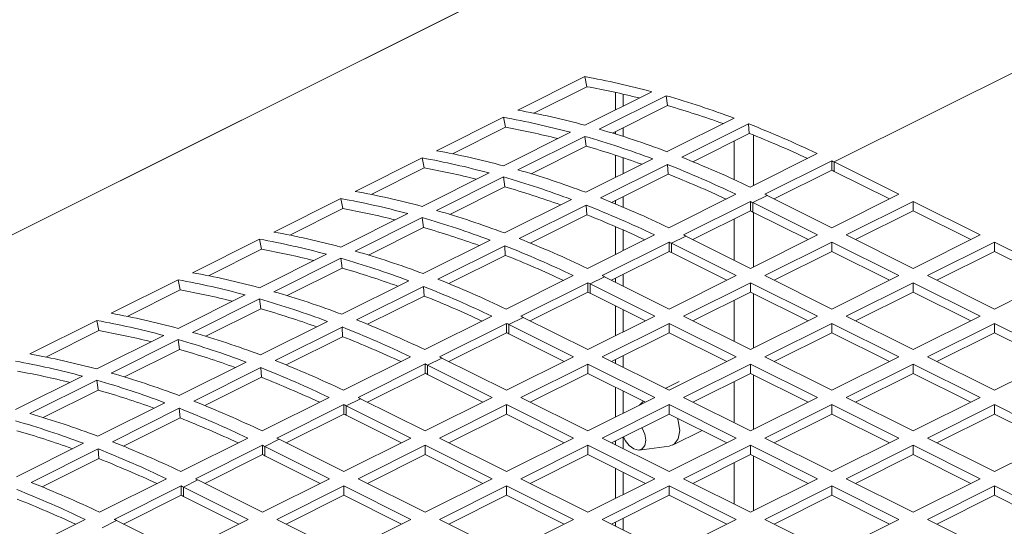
# Model space of a CAD drawing. Header units: millimetres. Extents: x -219 to 1361, y -849 to 661.
# Tile 42 of 73: x 432 to 505, y -146 to -108. Entities that reach past the tile are written whole.
import ezdxf

# ---------------------------------------------------------------- set-up
doc = ezdxf.new("R2010")
doc.units = ezdxf.units.MM

msp = doc.modelspace()

# ---------------------------------------------------------------- linework, layer by layer
at = {"color": 7, "linetype": 'Continuous', "lineweight": 15}
for p, q in [((543.356, -68.65), (320.785, -179.935)), ((492.637, -119.006), (551.254, -89.698)), ((469.262, -115.17), (474.212, -112.695)), ((474.355, -113.437), (474.212, -112.695)), ((470.44, -115.395), (474.355, -113.437)), ((479.151, -113.806), (474.202, -116.281)), ((475.27, -116.578), (480.219, -114.104)), ((480.316, -114.834), (480.219, -114.104)), ((476.248, -116.869), (480.316, -114.834)), ((463.251, -118.175), (468.201, -115.701)), ((468.344, -116.442), (468.201, -115.701)), ((485.235, -115.767), (480.285, -118.242)), ((481.366, -118.657), (486.315, -116.182)), ((486.364, -116.897), (486.315, -116.182)), ((464.429, -118.4), (468.344, -116.442)), ((473.141, -116.811), (468.191, -119.286)), ((469.259, -119.584), (474.209, -117.109)), ((474.305, -117.84), (474.209, -117.109)), ((482.187, -118.986), (486.364, -116.897)), ((486.662, -117.015), (486.662, -120.742)), ((470.237, -119.874), (474.305, -117.84)), ((485.248, -117.455), (485.248, -120.312)), ((491.371, -118.387), (486.422, -120.862)), ((457.241, -121.181), (462.191, -118.706)), ((462.334, -119.448), (462.191, -118.706)), ((479.225, -118.772), (474.275, -121.247)), ((475.355, -121.662), (480.305, -119.187)), ((480.354, -119.902), (480.305, -119.187)), ((487.507, -121.391), (492.456, -118.916)), ((492.458, -119.61), (492.456, -118.916)), ((497.41, -121.393), (492.637, -119.006)), ((492.637, -119.699), (492.637, -119.006)), ((458.419, -121.405), (462.334, -119.448)), ((467.131, -119.816), (462.181, -122.291)), ((476.176, -121.991), (480.354, -119.902)), ((488.201, -121.738), (492.458, -119.61)), ((496.717, -121.739), (492.637, -119.699)), ((463.249, -122.589), (468.198, -120.114)), ((468.295, -120.845), (468.198, -120.114)), ((464.227, -122.879), (468.295, -120.845)), ((485.361, -121.392), (480.411, -123.867)), ((486.627, -122.012), (487.688, -121.481)), ((487.688, -121.481), (492.461, -123.868)), ((492.461, -123.868), (497.41, -121.393)), ((451.231, -124.186), (456.18, -121.711)), ((456.324, -122.453), (456.18, -121.711)), ((473.214, -121.778), (468.264, -124.253)), ((469.345, -124.667), (474.295, -122.193)), ((474.344, -122.907), (474.295, -122.193)), ((481.496, -124.396), (486.446, -121.922)), ((486.447, -122.615), (486.446, -121.922)), ((491.4, -124.398), (486.627, -122.012)), ((486.627, -122.704), (486.627, -122.012)), ((498.471, -121.923), (493.521, -124.398)), ((503.421, -124.398), (498.471, -121.923)), ((498.471, -122.616), (498.471, -121.923)), ((452.408, -124.41), (456.324, -122.453)), ((461.12, -122.822), (456.17, -125.297)), ((470.166, -124.996), (474.344, -122.907)), ((482.191, -124.743), (486.447, -122.615)), ((490.707, -124.745), (486.627, -122.704)), ((486.662, -122.722), (486.662, -126.767)), ((498.471, -122.616), (494.214, -124.745)), ((502.728, -124.745), (498.471, -122.616)), ((457.238, -125.594), (462.188, -123.119)), ((462.284, -123.85), (462.188, -123.119)), ((485.248, -123.215), (485.248, -126.272)), ((458.216, -125.884), (462.284, -123.85)), ((479.351, -124.397), (474.401, -126.872)), ((486.45, -126.873), (491.4, -124.398)), ((493.521, -124.398), (498.471, -126.873)), ((498.471, -126.873), (503.421, -124.398)), ((445.22, -127.191), (450.17, -124.716)), ((450.313, -125.458), (450.17, -124.716)), ((467.204, -124.783), (462.254, -127.258)), ((475.486, -127.402), (480.436, -124.927)), ((480.437, -125.62), (480.436, -124.927)), ((480.616, -125.017), (481.677, -124.487)), ((485.389, -127.403), (480.616, -125.017)), ((480.616, -125.71), (480.616, -125.017)), ((481.677, -124.487), (486.45, -126.873)), ((492.461, -124.928), (487.511, -127.403)), ((497.41, -127.403), (492.461, -124.928)), ((492.461, -125.621), (492.461, -124.928)), ((504.481, -124.928), (499.532, -127.403)), ((509.431, -127.403), (504.481, -124.928)), ((504.481, -125.621), (504.481, -124.928)), ((446.398, -127.416), (450.313, -125.458)), ((455.11, -125.827), (450.16, -128.302)), ((463.334, -127.673), (468.284, -125.198)), ((468.333, -125.913), (468.284, -125.198)), ((476.18, -127.749), (480.437, -125.62)), ((484.697, -127.75), (480.616, -125.71)), ((492.461, -125.621), (488.204, -127.75)), ((496.717, -127.75), (492.461, -125.621)), ((504.481, -125.621), (500.224, -127.75)), ((508.738, -127.75), (504.481, -125.621)), ((451.228, -128.599), (456.178, -126.124)), ((456.274, -126.855), (456.178, -126.124)), ((464.156, -128.001), (468.333, -125.913)), ((452.206, -128.889), (456.274, -126.855)), ((439.21, -130.196), (444.16, -127.721)), ((444.303, -128.463), (444.16, -127.721)), ((461.193, -127.788), (456.244, -130.263)), ((473.34, -127.403), (468.39, -129.877)), ((469.475, -130.407), (474.425, -127.932)), ((474.427, -128.625), (474.425, -127.932)), ((474.606, -128.022), (475.667, -127.492)), ((479.379, -130.409), (474.606, -128.022)), ((474.606, -128.715), (474.606, -128.022)), ((475.667, -127.492), (480.44, -129.878)), ((480.44, -129.878), (485.389, -127.403)), ((486.45, -127.934), (481.5, -130.409)), ((491.4, -130.409), (486.45, -127.934)), ((486.45, -128.627), (486.45, -127.934)), ((487.511, -127.403), (492.461, -129.878)), ((492.461, -129.878), (497.41, -127.403)), ((498.471, -127.934), (493.521, -130.409)), ((503.421, -130.409), (498.471, -127.934)), ((498.471, -128.627), (498.471, -127.934)), ((499.532, -127.403), (504.481, -129.878)), ((504.481, -129.878), (509.431, -127.403)), ((440.388, -130.421), (444.303, -128.463)), ((457.324, -130.678), (462.274, -128.203)), ((462.323, -128.918), (462.274, -128.203)), ((470.17, -130.754), (474.427, -128.625)), ((478.686, -130.755), (474.606, -128.715)), ((486.45, -128.627), (482.193, -130.755)), ((490.707, -130.755), (486.45, -128.627)), ((486.662, -128.733), (486.662, -132.777)), ((498.471, -128.627), (494.214, -130.755)), ((502.728, -130.755), (498.471, -128.627)), ((449.099, -128.832), (444.15, -131.307)), ((445.217, -131.604), (450.167, -129.13)), ((450.264, -129.861), (450.167, -129.13)), ((458.145, -131.007), (462.323, -128.918)), ((485.248, -129.228), (485.248, -132.282)), ((446.195, -131.895), (450.264, -129.861)), ((433.199, -133.201), (438.149, -130.727)), ((438.292, -131.468), (438.149, -130.727)), ((455.183, -130.793), (450.233, -133.268)), ((467.33, -130.408), (462.38, -132.883)), ((463.465, -133.412), (468.415, -130.937)), ((468.416, -131.631), (468.415, -130.937)), ((468.596, -131.027), (469.656, -130.497)), ((469.656, -130.497), (474.429, -132.883)), ((474.429, -132.883), (479.379, -130.409)), ((480.44, -130.939), (475.49, -133.414)), ((485.389, -133.414), (480.44, -130.939)), ((480.44, -131.632), (480.44, -130.939)), ((481.5, -130.409), (486.45, -132.883)), ((486.45, -132.883), (491.4, -130.409)), ((492.461, -130.939), (487.511, -133.414)), ((497.41, -133.414), (492.461, -130.939)), ((492.461, -131.632), (492.461, -130.939)), ((493.521, -130.409), (498.471, -132.883)), ((498.471, -132.883), (503.421, -130.409)), ((504.481, -130.939), (499.532, -133.414)), ((509.431, -133.414), (504.481, -130.939)), ((504.481, -131.632), (504.481, -130.939)), ((434.377, -133.426), (438.292, -131.468)), ((451.314, -133.683), (456.263, -131.208)), ((456.312, -131.923), (456.263, -131.208)), ((464.16, -133.759), (468.416, -131.631)), ((473.369, -133.414), (468.596, -131.027)), ((468.596, -131.72), (468.596, -131.027)), ((480.44, -131.632), (476.183, -133.76)), ((484.697, -133.76), (480.44, -131.632)), ((492.461, -131.632), (488.204, -133.76)), ((496.717, -133.76), (492.461, -131.632)), ((504.481, -131.632), (500.224, -133.76)), ((508.738, -133.76), (504.481, -131.632)), ((443.089, -131.837), (438.139, -134.312)), ((439.207, -134.61), (444.157, -132.135)), ((444.253, -132.866), (444.157, -132.135)), ((452.135, -134.012), (456.312, -131.923)), ((472.676, -133.76), (468.596, -131.72)), ((440.185, -134.9), (444.253, -132.866)), ((449.173, -133.798), (444.223, -136.273)), ((461.319, -133.413), (456.37, -135.888)), ((462.585, -134.032), (463.646, -133.502)), ((463.646, -133.502), (468.419, -135.889)), ((468.419, -135.889), (473.369, -133.414)), ((475.49, -133.414), (480.44, -135.889)), ((480.44, -135.889), (485.389, -133.414)), ((487.511, -133.414), (492.461, -135.889)), ((492.461, -135.889), (497.41, -133.414)), ((499.532, -133.414), (504.481, -135.889)), ((504.481, -135.889), (509.431, -133.414)), ((445.303, -136.688), (450.253, -134.213)), ((450.302, -134.928), (450.253, -134.213)), ((457.455, -136.417), (462.404, -133.942)), ((462.406, -134.636), (462.404, -133.942)), ((467.358, -136.419), (462.585, -134.032)), ((462.585, -134.725), (462.585, -134.032)), ((474.429, -133.944), (469.48, -136.419)), ((479.379, -136.419), (474.429, -133.944)), ((474.429, -134.637), (474.429, -133.944)), ((486.45, -133.944), (481.5, -136.419)), ((491.4, -136.419), (486.45, -133.944)), ((486.45, -134.637), (486.45, -133.944)), ((498.471, -133.944), (493.521, -136.419)), ((503.421, -136.419), (498.471, -133.944)), ((498.471, -134.637), (498.471, -133.944)), ((437.079, -134.842), (432.129, -137.317)), ((433.197, -137.615), (438.146, -135.14)), ((438.243, -135.871), (438.146, -135.14)), ((446.124, -137.017), (450.302, -134.928)), ((458.149, -136.764), (462.406, -134.636)), ((466.665, -136.765), (462.585, -134.725)), ((474.429, -134.637), (470.172, -136.765)), ((478.686, -136.765), (474.429, -134.637)), ((481.172, -135.234), (480.151, -135.744)), ((486.45, -134.637), (482.193, -136.765)), ((485.248, -135.238), (485.248, -138.293)), ((490.707, -136.765), (486.45, -134.637)), ((486.662, -134.743), (486.662, -138.788)), ((498.471, -134.637), (494.214, -136.765)), ((502.728, -136.765), (498.471, -134.637)), ((434.175, -137.905), (438.243, -135.871)), ((455.309, -136.418), (450.359, -138.893)), ((456.575, -137.038), (457.636, -136.507)), ((457.636, -136.507), (462.408, -138.894)), ((462.408, -138.894), (467.358, -136.419)), ((469.48, -136.419), (474.429, -138.894)), ((474.429, -138.894), (479.379, -136.419)), ((478.534, -136.689), (478.242, -136.987)), ((481.5, -136.419), (486.45, -138.894)), ((486.45, -138.894), (491.4, -136.419)), ((493.521, -136.419), (498.471, -138.894)), ((498.471, -138.894), (503.421, -136.419)), ((443.162, -136.804), (438.212, -139.279)), ((439.293, -139.693), (444.242, -137.219)), ((444.292, -137.933), (444.242, -137.219)), ((451.444, -139.422), (456.394, -136.948)), ((456.395, -137.641), (456.394, -136.948)), ((461.348, -139.424), (456.575, -137.038)), ((456.575, -137.731), (456.575, -137.038)), ((468.419, -136.949), (463.469, -139.424)), ((473.369, -139.424), (468.419, -136.949)), ((468.419, -137.642), (468.419, -136.949)), ((480.44, -136.949), (475.49, -139.424)), ((485.389, -139.424), (480.44, -136.949)), ((480.44, -137.642), (480.44, -136.949)), ((492.461, -136.949), (487.511, -139.424)), ((497.41, -139.424), (492.461, -136.949)), ((492.461, -137.642), (492.461, -136.949)), ((504.481, -136.949), (499.532, -139.424)), ((509.431, -139.424), (504.481, -136.949)), ((504.481, -137.642), (504.481, -136.949)), ((440.114, -140.022), (444.292, -137.933)), ((452.139, -139.769), (456.395, -137.641)), ((460.655, -139.771), (456.575, -137.731)), ((468.419, -137.642), (464.162, -139.771)), ((472.676, -139.771), (468.419, -137.642)), ((480.44, -137.642), (476.183, -139.771)), ((484.697, -139.771), (480.44, -137.642)), ((492.461, -137.642), (488.204, -139.771)), ((496.717, -139.771), (492.461, -137.642)), ((504.481, -137.642), (500.224, -139.771)), ((508.738, -139.771), (504.481, -137.642)), ((480.698, -139.943), (482.869, -138.857)), ((449.299, -139.423), (444.349, -141.898)), ((450.564, -140.043), (451.625, -139.513)), ((451.625, -139.513), (456.398, -141.899)), ((456.398, -141.899), (461.348, -139.424)), ((463.469, -139.424), (468.419, -141.899)), ((468.419, -141.899), (473.369, -139.424)), ((475.49, -139.424), (480.44, -141.899)), ((480.44, -141.899), (485.389, -139.424)), ((487.511, -139.424), (492.461, -141.899)), ((492.461, -141.899), (497.41, -139.424)), ((499.532, -139.424), (504.481, -141.899)), ((504.481, -141.899), (509.431, -139.424)), ((437.152, -139.809), (432.202, -142.284)), ((433.282, -142.699), (438.232, -140.224)), ((438.281, -140.939), (438.232, -140.224)), ((445.434, -142.428), (450.384, -139.953)), ((450.385, -140.646), (450.384, -139.953)), ((455.337, -142.429), (450.564, -140.043)), ((450.564, -140.736), (450.564, -140.043)), ((462.408, -139.955), (457.459, -142.429)), ((467.358, -142.429), (462.408, -139.955)), ((462.408, -140.647), (462.408, -139.955)), ((474.429, -139.955), (469.48, -142.429)), ((479.379, -142.429), (474.429, -139.955)), ((474.429, -140.647), (474.429, -139.955)), ((478.228, -140.308), (480.451, -140.018)), ((486.45, -139.955), (481.5, -142.429)), ((491.4, -142.429), (486.45, -139.955)), ((486.45, -140.647), (486.45, -139.955)), ((498.471, -139.955), (493.521, -142.429)), ((503.421, -142.429), (498.471, -139.955)), ((498.471, -140.647), (498.471, -139.955)), ((434.104, -143.027), (438.281, -140.939)), ((446.128, -142.775), (450.385, -140.646)), ((454.645, -142.776), (450.564, -140.736)), ((462.408, -140.647), (458.152, -142.776)), ((466.665, -142.776), (462.408, -140.647)), ((474.429, -140.647), (470.172, -142.776)), ((478.686, -142.776), (474.429, -140.647)), ((486.45, -140.647), (482.193, -142.776)), ((490.707, -142.776), (486.45, -140.647)), ((486.662, -140.753), (486.662, -144.798)), ((498.471, -140.647), (494.214, -142.776)), ((502.728, -142.776), (498.471, -140.647)), ((485.248, -141.248), (485.248, -144.303)), ((443.288, -142.429), (438.338, -144.903)), ((444.554, -143.048), (445.615, -142.518)), ((445.615, -142.518), (450.388, -144.904)), ((450.388, -144.904), (455.337, -142.429)), ((457.459, -142.429), (462.408, -144.904)), ((462.408, -144.904), (467.358, -142.429)), ((469.48, -142.429), (474.429, -144.904)), ((474.429, -144.904), (479.379, -142.429)), ((481.5, -142.429), (486.45, -144.904)), ((486.45, -144.904), (491.4, -142.429)), ((493.521, -142.429), (498.471, -144.904)), ((498.471, -144.904), (503.421, -142.429)), ((439.423, -145.433), (444.373, -142.958)), ((444.375, -143.651), (444.373, -142.958)), ((449.327, -145.435), (444.554, -143.048)), ((444.554, -143.741), (444.554, -143.048)), ((456.398, -142.96), (451.448, -145.435)), ((461.348, -145.435), (456.398, -142.96)), ((456.398, -143.653), (456.398, -142.96)), ((468.419, -142.96), (463.469, -145.435)), ((473.369, -145.435), (468.419, -142.96)), ((468.419, -143.653), (468.419, -142.96)), ((480.44, -142.96), (475.49, -145.435)), ((485.389, -145.435), (480.44, -142.96)), ((480.44, -143.653), (480.44, -142.96)), ((492.461, -142.96), (487.511, -145.435)), ((497.41, -145.435), (492.461, -142.96)), ((492.461, -143.653), (492.461, -142.96)), ((504.481, -142.96), (499.532, -145.435)), ((509.431, -145.435), (504.481, -142.96)), ((504.481, -143.653), (504.481, -142.96)), ((440.118, -145.78), (444.375, -143.651)), ((448.634, -145.781), (444.554, -143.741)), ((456.398, -143.653), (452.141, -145.781)), ((460.655, -145.781), (456.398, -143.653)), ((468.419, -143.653), (464.162, -145.781)), ((472.676, -145.781), (468.419, -143.653)), ((480.44, -143.653), (476.183, -145.781)), ((484.697, -145.781), (480.44, -143.653)), ((492.461, -143.653), (488.204, -145.781)), ((496.717, -145.781), (492.461, -143.653)), ((504.481, -143.653), (500.224, -145.781)), ((508.738, -145.781), (504.481, -143.653)), ((437.278, -145.434), (432.328, -147.909)), ((438.544, -146.053), (439.604, -145.523)), ((439.604, -145.523), (444.377, -147.909)), ((444.377, -147.909), (449.327, -145.435)), ((451.448, -145.435), (456.398, -147.909)), ((456.398, -147.909), (461.348, -145.435)), ((463.469, -145.435), (468.419, -147.909)), ((468.419, -147.909), (473.369, -145.435)), ((475.49, -145.435), (480.44, -147.909)), ((480.44, -147.909), (485.389, -145.435)), ((487.511, -145.435), (492.461, -147.909)), ((492.461, -147.909), (497.41, -145.435)), ((499.532, -145.435), (504.481, -147.909))]:
    msp.add_line(p, q, dxfattribs=at)
at = {"color": 8, "linetype": 'Continuous', "lineweight": 15}
for p, q in [((320.808, -179.931), (543.387, -68.642)), ((476.48, -113.861), (476.48, -115.142)), ((477.046, -113.988), (477.046, -114.859)), ((476.48, -116.752), (476.48, -116.94)), ((477.046, -116.47), (477.046, -117.118)), ((476.48, -118.508), (476.48, -120.145)), ((477.046, -118.695), (477.046, -119.862)), ((476.48, -121.839), (476.48, -122.115)), ((477.046, -121.556), (477.046, -122.351)), ((476.48, -123.787), (476.48, -125.833)), ((477.046, -124.032), (477.046, -125.55)), ((477.046, -127.316), (477.046, -128.181)), ((476.48, -127.599), (476.48, -127.898)), ((476.48, -129.652), (476.48, -131.858)), ((477.046, -129.935), (477.046, -131.575)), ((476.48, -133.612), (476.48, -133.909)), ((477.046, -133.329), (477.046, -134.192)), ((476.48, -135.662), (476.48, -137.869)), ((477.046, -135.945), (477.046, -137.586)), ((476.48, -139.622), (476.48, -139.919)), ((477.046, -139.339), (477.046, -140.202)), ((476.48, -141.673), (476.48, -143.879)), ((477.046, -141.955), (477.046, -143.596)), ((477.046, -145.35), (477.046, -146.212)), ((476.48, -145.632), (476.48, -145.93))]:
    msp.add_line(p, q, dxfattribs=at)
at = {"color": 7, "linetype": 'Continuous', "lineweight": 15, "flags": 128}
for points in [[(481.045, -137.945), (481.11, -138.144), (481.218, -138.861), (481.11, -139.47), (480.803, -139.879), (480.451, -140.018)], [(478.424, -138.65), (478.448, -138.691), (478.64, -139.138), (478.707, -139.586), (478.64, -139.966), (478.448, -140.222), (478.162, -140.313), (477.823, -140.226), (477.485, -139.975), (477.199, -139.597), (477.068, -139.328)]]:
    msp.add_lwpolyline(points, dxfattribs=at)
at = {"color": 7, "linetype": 'Continuous', "lineweight": 15}
for centre, radius, start, end in [((463.645, -171.232), 59.483, 74.88951, 79.76793), ((463.956, -171.099), 58.592, 75.90723, 79.77692), ((461.455, -179.07), 67.622, 69.41089, 73.88953), ((461.816, -178.912), 66.695, 70.17836, 73.89616), ((458.696, -173.707), 59.483, 74.88951, 79.76793), ((457.635, -174.237), 59.483, 74.88951, 79.76793), ((458.126, -187.725), 76.897, 64.38379, 68.49456), ((457.945, -174.104), 58.592, 75.90723, 79.77692), ((455.444, -182.075), 67.622, 69.41089, 73.88953), ((456.505, -181.545), 67.622, 69.41089, 73.88953), ((458.544, -187.523), 75.908, 64.97097, 68.49988), ((455.806, -181.917), 66.695, 70.17836, 73.89616), ((452.685, -176.712), 59.483, 74.88951, 79.76793), ((451.625, -177.243), 59.483, 74.88951, 79.76793), ((452.115, -190.731), 76.897, 64.38379, 68.49456), ((453.176, -190.2), 76.897, 64.38379, 68.49456), ((455.359, -193.566), 83.359, 63.43586, 63.57476), ((451.935, -177.109), 58.592, 75.90723, 79.77692), ((450.495, -184.55), 67.622, 69.41089, 73.88953), ((452.534, -190.528), 75.908, 64.97097, 68.49988), ((453.722, -197.542), 87.028, 63.43821, 63.57022), ((449.434, -185.081), 67.622, 69.41089, 73.88953), ((446.675, -179.717), 59.483, 74.88951, 79.76793), ((449.795, -184.922), 66.695, 70.17836, 73.89616), ((450.409, -196.041), 83.359, 63.43586, 63.57476), ((445.614, -180.248), 59.483, 74.88951, 79.76793), ((446.105, -193.736), 76.897, 64.38379, 68.49456), ((447.166, -193.206), 76.897, 64.38379, 68.49456), ((449.349, -196.571), 83.359, 63.43586, 63.57476), ((445.925, -180.114), 58.592, 75.90723, 79.77692), ((444.484, -187.556), 67.622, 69.41089, 73.88953), ((446.523, -193.533), 75.908, 64.97097, 68.49988), ((447.711, -200.547), 87.028, 63.43821, 63.57022), ((443.424, -188.086), 67.622, 69.41089, 73.88953), ((440.664, -182.723), 59.483, 74.88951, 79.76793), ((443.785, -187.928), 66.695, 70.17836, 73.89616), ((444.399, -199.046), 83.359, 63.43586, 63.57476), ((439.604, -183.253), 59.483, 74.88951, 79.76793), ((441.155, -196.211), 76.897, 64.38379, 68.49456), ((443.338, -199.576), 83.359, 63.43586, 63.57476), ((439.914, -183.12), 58.592, 75.90723, 79.77692), ((438.474, -190.561), 67.622, 69.41089, 73.88953), ((440.095, -196.741), 76.897, 64.38379, 68.49456), ((441.701, -203.552), 87.028, 63.43821, 63.57022), ((437.413, -191.091), 67.622, 69.41089, 73.88953), ((440.513, -196.538), 75.908, 64.97097, 68.49988), ((434.654, -185.728), 59.483, 74.88951, 79.76793), ((437.774, -190.933), 66.695, 70.17836, 73.89616), ((433.593, -186.258), 59.483, 74.88951, 79.76793), ((435.145, -199.216), 76.897, 64.38379, 68.49456), ((437.328, -202.581), 83.359, 63.43586, 63.57476), ((438.389, -202.051), 83.359, 63.43586, 63.57476), ((433.904, -186.125), 58.592, 75.90723, 79.77692), ((432.463, -193.566), 67.622, 69.41089, 73.88953), ((434.084, -199.746), 76.897, 64.38379, 68.49456), ((435.69, -206.557), 87.028, 63.43821, 63.57022), ((431.403, -194.096), 67.622, 69.41089, 73.88953), ((434.502, -199.544), 75.908, 64.97097, 68.49988), ((428.644, -188.733), 59.483, 74.88951, 79.76793), ((431.764, -193.938), 66.695, 70.17836, 73.89616), ((427.583, -189.263), 59.483, 74.88951, 79.76793), ((429.134, -202.221), 76.897, 64.38379, 68.49456), ((431.318, -205.587), 83.359, 63.43586, 63.57476), ((432.378, -205.056), 83.359, 63.43586, 63.57476), ((427.893, -189.13), 58.592, 75.90723, 79.77692), ((426.453, -196.571), 67.622, 69.41089, 73.88953), ((428.074, -202.751), 76.897, 64.38379, 68.49456), ((429.68, -209.562), 87.028, 63.43821, 63.57022), ((425.392, -197.101), 67.622, 69.41089, 73.88953), ((428.492, -202.549), 75.908, 64.97097, 68.49988), ((425.754, -196.943), 66.695, 70.17836, 73.89616), ((421.573, -192.269), 59.483, 74.88951, 79.76793), ((422.633, -191.738), 59.483, 74.88951, 79.76793), ((423.124, -205.226), 76.897, 64.38379, 68.49456), ((426.368, -208.061), 83.359, 63.43586, 63.57476), ((421.883, -192.135), 58.592, 75.90723, 79.77692), ((422.063, -205.757), 76.897, 64.38379, 68.49456), ((425.307, -208.592), 83.359, 63.43586, 63.57476), ((419.382, -200.107), 67.622, 69.41089, 73.88953), ((420.443, -199.576), 67.622, 69.41089, 73.88953), ((422.482, -205.554), 75.908, 64.97097, 68.49988), ((423.67, -212.568), 87.028, 63.43821, 63.57022), ((419.743, -199.948), 66.695, 70.17836, 73.89616), ((417.114, -208.232), 76.897, 64.38379, 68.49456), ((420.357, -211.067), 83.359, 63.43586, 63.57476), ((416.053, -208.762), 76.897, 64.38379, 68.49456), ((419.297, -211.597), 83.359, 63.43586, 63.57476), ((413.371, -203.112), 67.622, 69.41089, 73.88953), ((414.432, -202.582), 67.622, 69.41089, 73.88953), ((416.471, -208.559), 75.908, 64.97097, 68.49988), ((417.659, -215.573), 87.028, 63.43821, 63.57022), ((413.733, -202.954), 66.695, 70.17836, 73.89616), ((411.103, -211.237), 76.897, 64.38379, 68.49456), ((414.347, -214.072), 83.359, 63.43586, 63.57476), ((410.043, -211.767), 76.897, 64.38379, 68.49456), ((413.286, -214.602), 83.359, 63.43586, 63.57476), ((410.461, -211.564), 75.908, 64.97097, 68.49988), ((411.649, -218.578), 87.028, 63.43821, 63.57022), ((408.337, -217.077), 83.359, 63.43586, 63.57476), ((404.032, -214.772), 76.897, 64.38379, 68.49456), ((405.093, -214.242), 76.897, 64.38379, 68.49456), ((407.276, -217.607), 83.359, 63.43586, 63.57476), ((404.45, -214.57), 75.908, 64.97097, 68.49988), ((405.638, -221.583), 87.028, 63.43821, 63.57022), ((402.326, -220.082), 83.359, 63.43586, 63.57476)]:
    msp.add_arc(centre, radius, start, end, dxfattribs=at)

doc.saveas('drawing.dxf')
